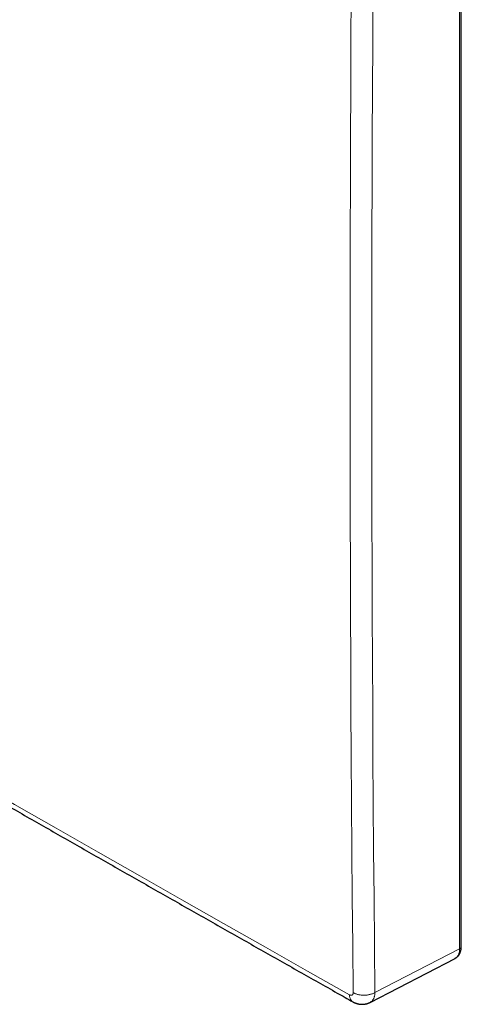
# Model space of a CAD drawing. Header units: millimetres. Extents: x 8 to 617, y 12 to 547.
# Tile 9 of 21: x 556 to 598, y 69 to 163. Entities that reach past the tile are written whole.
import ezdxf

# ---------------------------------------------------------------- set-up
doc = ezdxf.new("R2010")
doc.units = ezdxf.units.MM

msp = doc.modelspace()

# ---------------------------------------------------------------- linework, layer by layer
at = {"color": 252, "linetype": 'Continuous', "lineweight": 0}
for p in [(597.971, 193.355), (589.848, 69.95)]:
    msp.add_line(p, (597.971, 74.161), dxfattribs=at)
at = {"color": 7, "linetype": 'Continuous', "lineweight": 30}
for p, q in [((598.127, 74.37), (598.127, 193.565)), ((589.397, 69.015), (597.526, 73.229)), ((597.527, 73.232), (597.525, 73.23))]:
    msp.add_line(p, q, dxfattribs=at)
at = {"color": 252, "linetype": 'Continuous', "lineweight": 0, "flags": 128}
for points in [[(587.767, 69.945), (587.723, 74.488), (587.682, 79.033), (587.644, 83.579), (587.611, 88.128), (587.581, 92.678), (587.554, 97.231), (587.531, 101.785), (587.511, 106.341), (587.495, 110.9), (587.483, 115.46), (587.474, 120.022), (587.469, 124.587), (587.467, 129.153), (587.469, 133.721), (587.474, 138.291), (587.483, 142.863), (587.495, 147.437), (587.511, 152.013), (587.531, 156.591), (587.554, 161.17), (587.581, 165.752)], [(589.848, 69.95), (589.803, 74.492), (589.763, 79.035), (589.725, 83.581), (589.692, 88.128), (589.662, 92.678), (589.635, 97.229), (589.612, 101.783), (589.592, 106.338), (589.576, 110.895), (589.564, 115.454), (589.555, 120.016), (589.55, 124.579), (589.548, 129.144), (589.55, 133.711), (589.555, 138.28), (589.564, 142.851), (589.576, 147.424), (589.592, 151.999), (589.612, 156.575), (589.635, 161.154), (589.662, 165.734)], [(531.248, 101.839), (531.339, 101.786), (535.321, 99.485), (539.307, 97.185), (543.297, 94.888), (547.29, 92.592), (551.287, 90.298), (555.287, 88.006), (559.29, 85.717), (563.298, 83.429), (567.308, 81.143), (571.322, 78.858), (575.34, 76.576), (579.361, 74.296), (583.385, 72.018), (587.413, 69.741)]]:
    msp.add_lwpolyline(points, dxfattribs=at)
at = {"color": 7, "linetype": 'Continuous', "lineweight": 30}
for points, knots in [([(530.83, 101.588), (531.039, 101.467), (532.457, 100.646), (535.088, 99.126), (538.723, 97.028), (542.36, 94.932), (546.001, 92.838), (549.644, 90.746), (553.29, 88.655), (556.939, 86.565), (560.591, 84.477), (564.246, 82.391), (567.904, 80.307), (571.565, 78.224), (575.228, 76.142), (578.895, 74.063), (582.564, 71.985), (585.508, 70.32), (587.229, 69.348), (587.724, 69.068)], [0, 0, 0, 0, 0.011098, 0.075293, 0.139488, 0.203682, 0.267877, 0.332072, 0.396267, 0.460462, 0.524656, 0.588851, 0.653046, 0.717241, 0.781435, 0.84563, 0.909825, 0.97402, 1, 1, 1, 1]), ([(597.526, 73.23), (597.544, 73.24), (597.578, 73.258), (597.622, 73.286), (597.658, 73.312), (597.694, 73.339), (597.729, 73.369), (597.76, 73.397), (597.798, 73.435), (597.84, 73.482), (597.89, 73.546), (597.931, 73.609), (597.967, 73.673), (597.996, 73.73), (598.017, 73.779), (598.035, 73.825), (598.051, 73.87), (598.066, 73.918), (598.079, 73.967), (598.091, 74.016), (598.1, 74.066), (598.107, 74.106), (598.111, 74.136), (598.114, 74.161), (598.118, 74.194), (598.122, 74.24), (598.126, 74.3), (598.126, 74.346), (598.126, 74.37)], [0, 0, 0, 0, 0.0451613, 0.0836798, 0.1159055, 0.1498032, 0.188535, 0.2191619, 0.2443293, 0.3108548, 0.3613346, 0.4252021, 0.48021, 0.5255273, 0.5690193, 0.5993771, 0.6343838, 0.6741199, 0.7102767, 0.7457456, 0.7850496, 0.8199357, 0.8341753, 0.8492854, 0.8732311, 0.9063898, 0.9486813, 1, 1, 1, 1]), ([(587.724, 69.068), (587.742, 69.059), (587.773, 69.042), (587.814, 69.021), (587.844, 69.006), (587.866, 68.996), (587.886, 68.987), (587.908, 68.977), (587.935, 68.966), (587.961, 68.955), (587.985, 68.946), (588.008, 68.937), (588.037, 68.927), (588.074, 68.914), (588.112, 68.902), (588.152, 68.891), (588.195, 68.879), (588.25, 68.867), (588.314, 68.854), (588.379, 68.844), (588.442, 68.836), (588.502, 68.831), (588.575, 68.827), (588.661, 68.827), (588.759, 68.832), (588.854, 68.842), (588.928, 68.854), (588.985, 68.866), (589.025, 68.875), (589.062, 68.885), (589.093, 68.893), (589.121, 68.902), (589.152, 68.912), (589.186, 68.923), (589.226, 68.938), (589.274, 68.957), (589.333, 68.983), (589.375, 69.004), (589.398, 69.016)], [0, 0, 0, 0, 0.034073, 0.060697, 0.079842, 0.092286, 0.102679, 0.116696, 0.134311, 0.151927, 0.166239, 0.177287, 0.194984, 0.219121, 0.244793, 0.264371, 0.289567, 0.321578, 0.361526, 0.400932, 0.43605, 0.470372, 0.504356, 0.561531, 0.617417, 0.673186, 0.72483, 0.747168, 0.773318, 0.795159, 0.811293, 0.828047, 0.846397, 0.866687, 0.890251, 0.918853, 0.955418, 1, 1, 1, 1])]:
    msp.add_open_spline(points, degree=3, knots=knots, dxfattribs=at)
at = {"color": 252, "linetype": 'Continuous', "lineweight": 0}
for points, knots in [([(597.971, 74.161), (597.969, 74.108), (597.966, 74.003), (597.944, 73.856), (597.91, 73.719), (597.862, 73.594), (597.802, 73.483), (597.73, 73.387), (597.647, 73.306), (597.579, 73.255), (597.536, 73.235), (597.527, 73.232)], [0, 0, 0, 0, 0.12134, 0.242674, 0.364004, 0.485331, 0.606655, 0.727976, 0.849296, 0.970615, 1, 1, 1, 1]), ([(598.126, 74.37), (598.126, 74.369), (598.129, 74.349), (598.117, 74.309), (598.088, 74.254), (598.039, 74.203), (597.994, 74.175), (597.971, 74.161)], [0, 0, 0, 0, 0.016086, 0.262065, 0.508043, 0.754022, 1, 1, 1, 1]), ([(587.413, 69.741), (587.422, 69.736), (587.44, 69.727), (587.467, 69.715), (587.496, 69.705), (587.527, 69.697), (587.569, 69.692), (587.617, 69.696), (587.661, 69.713), (587.694, 69.737), (587.718, 69.763), (587.735, 69.791), (587.746, 69.816), (587.753, 69.837), (587.76, 69.865), (587.766, 69.9), (587.767, 69.93), (587.767, 69.945)], [0, 0, 0, 0, 0.047882, 0.095657, 0.143594, 0.206399, 0.269309, 0.3845, 0.499774, 0.576779, 0.653268, 0.730363, 0.772348, 0.814287, 0.856363, 0.928152, 1, 1, 1, 1]), ([(589.397, 69.017), (589.406, 69.021), (589.442, 69.038), (589.5, 69.079), (589.569, 69.14), (589.631, 69.211), (589.686, 69.292), (589.734, 69.382), (589.774, 69.481), (589.805, 69.588), (589.828, 69.702), (589.843, 69.823), (589.846, 69.908), (589.848, 69.95)], [0, 0, 0, 0, 0.031418, 0.128277, 0.225135, 0.321993, 0.418851, 0.515709, 0.612567, 0.709425, 0.806283, 0.903141, 1, 1, 1, 1]), ([(587.413, 69.741), (587.415, 69.703), (587.417, 69.626), (587.433, 69.52), (587.458, 69.421), (587.492, 69.33), (587.535, 69.25), (587.587, 69.179), (587.647, 69.121), (587.693, 69.084), (587.722, 69.07), (587.725, 69.069)], [0, 0, 0, 0, 0.122817, 0.245634, 0.36845, 0.491267, 0.614084, 0.736901, 0.859718, 0.982535, 1, 1, 1, 1])]:
    msp.add_open_spline(points, degree=3, knots=knots, dxfattribs=at)
msp.add_open_spline([(587.767, 69.945), (587.802, 69.927), (587.872, 69.889), (587.989, 69.841), (588.113, 69.799), (588.243, 69.764), (588.379, 69.737), (588.518, 69.717), (588.661, 69.705), (588.804, 69.702), (588.948, 69.706), (589.091, 69.718), (589.231, 69.739), (589.367, 69.767), (589.498, 69.802), (589.623, 69.845), (589.741, 69.894), (589.812, 69.932), (589.848, 69.95)], degree=3, dxfattribs=at)

doc.saveas('drawing.dxf')
